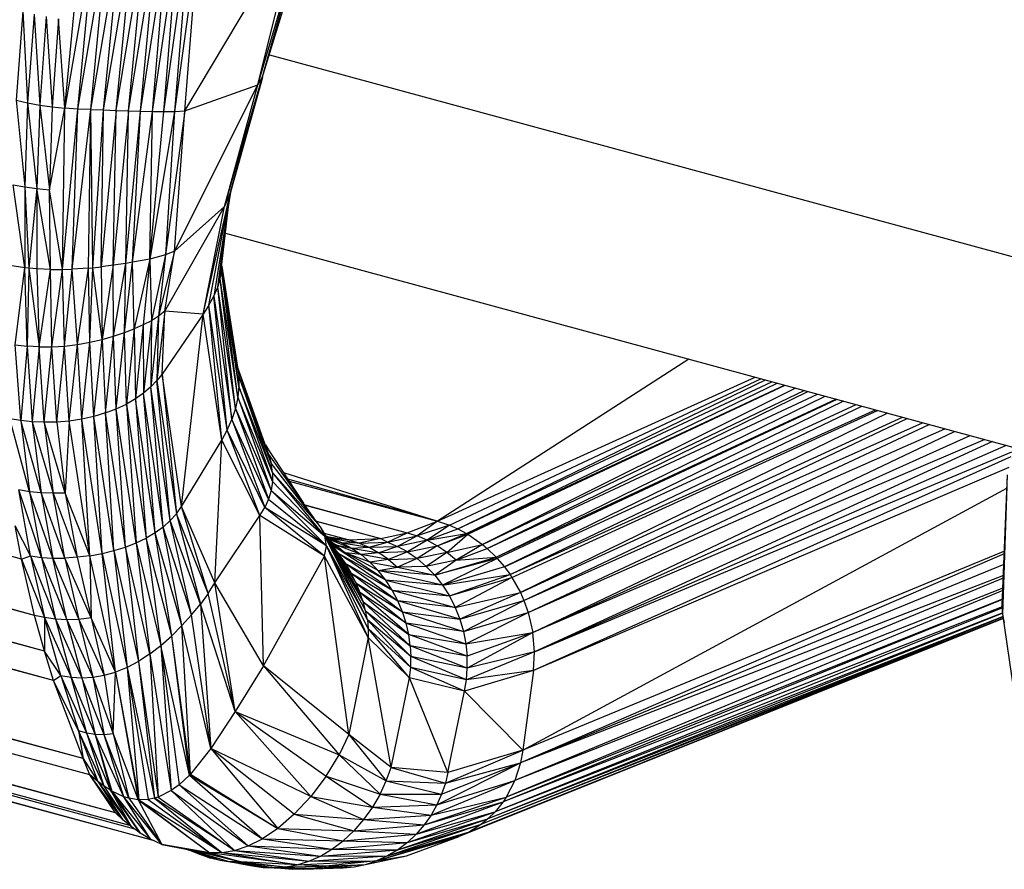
# Paper-space layout '_Trimétrica' of a CAD drawing. Header units: millimetres. Extents: x -426 to 1062, y -989 to 76.
# Tile 9 of 31: x 335 to 358, y -124 to -103. Entities that reach past the tile are written whole.
import ezdxf

# ---------------------------------------------------------------- set-up
doc = ezdxf.new("R2010")
doc.units = ezdxf.units.MM

psp = doc.layouts.new('_Trimétrica')

# ---------------------------------------------------------------- linework, layer by layer
at = {"color": 7, "linetype": 'Continuous', "lineweight": 25}
for p, q in [((334.811, -116.271), (56.477, -40.707)), ((334.811, -116.271), (56.947, -41.425)), ((335.122, -117.61), (56.948, -41.427)), ((335.122, -117.61), (58.743, -43.533)), ((335.357, -118.461), (58.748, -43.538)), ((335.357, -118.461), (59.167, -44.031)), ((335.579, -119.163), (59.172, -44.036)), ((335.579, -119.163), (60.398, -45.475)), ((336.284, -121.026), (60.415, -45.495)), ((336.284, -121.026), (61.427, -46.683)), ((336.445, -121.415), (61.431, -46.687)), ((336.445, -121.415), (61.729, -47.038)), ((337.052, -122.321), (61.738, -47.048)), ((337.052, -122.321), (62.528, -47.974)), ((337.397, -122.619), (62.53, -47.977)), ((337.397, -122.62), (62.758, -48.245)), ((62.759, -48.245), (337.502, -122.697)), ((62.76, -48.247), (337.944, -122.969)), ((62.999, -48.527), (337.948, -122.971)), ((340.552, -104.801), (341.75, -100.849)), ((338.702, -105.583), (341.421, -101.032)), ((340.443, -104.965), (341.629, -100.942)), ((340.443, -104.965), (341.421, -101.032)), ((340.552, -104.801), (341.629, -100.942)), ((335.849, -105.523), (336.252, -101.26)), ((336.56, -101.304), (335.849, -105.523)), ((336.157, -105.543), (336.56, -101.304)), ((336.157, -105.543), (336.869, -101.34)), ((336.463, -105.556), (336.869, -101.34)), ((336.463, -105.556), (337.176, -101.368)), ((336.768, -105.564), (337.176, -101.368)), ((336.768, -105.564), (337.477, -101.388)), ((337.068, -105.574), (337.477, -101.388)), ((337.068, -105.574), (337.763, -101.403)), ((337.363, -105.584), (337.763, -101.403)), ((337.363, -105.584), (338.035, -101.412)), ((337.651, -105.593), (338.035, -101.412)), ((337.651, -105.593), (338.297, -101.417)), ((337.931, -105.6), (338.55, -101.416)), ((337.931, -105.6), (338.297, -101.417)), ((338.201, -105.603), (338.798, -101.41)), ((338.201, -105.603), (338.55, -101.416)), ((339.042, -101.397), (338.458, -105.598)), ((338.798, -101.41), (338.458, -105.598)), ((338.702, -105.583), (339.042, -101.397)), ((334.845, -103.214), (334.686, -105.335)), ((334.845, -103.214), (334.959, -105.395)), ((335.115, -103.278), (334.959, -105.395)), ((335.115, -103.278), (335.246, -105.447)), ((335.399, -103.338), (335.246, -105.447)), ((335.399, -103.338), (335.544, -105.49)), ((335.695, -103.39), (335.544, -105.49)), ((335.849, -105.523), (335.695, -103.39)), ((340.72, -104.247), (358.886, -109.185)), ((339.649, -107.862), (340.552, -104.801)), ((340.554, -104.794), (339.795, -107.522)), ((339.795, -107.522), (340.552, -104.801)), ((340.443, -104.965), (340.552, -104.801)), ((338.458, -108.934), (340.443, -104.965)), ((338.702, -105.583), (340.443, -104.965)), ((339.649, -107.862), (340.443, -104.965)), ((334.686, -105.335), (334.959, -105.395)), ((334.686, -105.335), (334.892, -107.399)), ((334.959, -105.395), (334.892, -107.399)), ((334.959, -105.395), (335.246, -105.447)), ((334.959, -105.395), (335.182, -107.44)), ((335.246, -105.447), (335.182, -107.44)), ((335.246, -105.447), (335.544, -105.49)), ((335.246, -105.447), (335.481, -107.468)), ((335.544, -105.49), (335.481, -107.468)), ((335.481, -107.468), (335.849, -105.523)), ((335.544, -105.49), (335.849, -105.523)), ((335.786, -109.366), (335.849, -105.523)), ((335.786, -109.366), (336.157, -105.543)), ((336.157, -105.543), (335.849, -105.523)), ((336.017, -109.36), (336.157, -105.543)), ((336.017, -109.36), (336.463, -105.556)), ((336.463, -105.556), (336.157, -105.543)), ((336.408, -109.336), (336.463, -105.556)), ((336.463, -105.556), (336.768, -105.564)), ((336.514, -109.326), (336.463, -105.556)), ((336.514, -109.326), (336.768, -105.564)), ((336.715, -109.304), (336.768, -105.564)), ((337.068, -105.574), (336.715, -109.304)), ((336.768, -105.564), (337.068, -105.574)), ((336.999, -109.267), (337.068, -105.574)), ((337.363, -105.584), (336.999, -109.267)), ((337.068, -105.574), (337.363, -105.584)), ((337.302, -109.221), (337.363, -105.584)), ((337.302, -109.221), (337.651, -105.593)), ((337.363, -105.584), (337.651, -105.593)), ((337.455, -109.196), (337.651, -105.593)), ((337.651, -105.593), (337.931, -105.6)), ((338.458, -105.598), (337.874, -109.118)), ((338.201, -105.603), (338.458, -105.598)), ((338.702, -105.583), (338.246, -109.018)), ((338.458, -105.598), (338.246, -109.018)), ((338.458, -105.598), (338.702, -105.583)), ((338.458, -108.934), (338.702, -105.583)), ((337.455, -109.196), (337.931, -105.6)), ((337.874, -109.118), (337.931, -105.6)), ((337.874, -109.118), (338.201, -105.603)), ((337.931, -105.6), (338.201, -105.603)), ((334.617, -107.348), (334.892, -107.399)), ((334.889, -109.324), (334.617, -107.348)), ((334.892, -107.399), (334.889, -109.324)), ((334.892, -107.399), (335.182, -107.44)), ((334.892, -107.399), (334.99, -109.336)), ((335.182, -107.44), (334.99, -109.336)), ((335.182, -107.44), (335.18, -109.352)), ((335.182, -107.44), (335.481, -107.468)), ((335.504, -109.367), (335.182, -107.44)), ((335.786, -109.366), (335.481, -107.468)), ((335.504, -109.367), (335.481, -107.468)), ((339.144, -110.429), (339.795, -107.522)), ((339.28, -110.214), (339.795, -107.522)), ((339.795, -107.522), (339.397, -110.002)), ((339.551, -109.586), (339.773, -107.66)), ((339.795, -107.522), (339.649, -107.862)), ((338.225, -110.361), (339.649, -107.862)), ((339.649, -107.862), (338.458, -108.934)), ((339.144, -110.429), (339.649, -107.862)), ((339.489, -109.791), (339.736, -107.888)), ((339.676, -108.503), (358.437, -113.602)), ((337.874, -109.118), (337.455, -109.196)), ((337.874, -109.118), (337.501, -110.782)), ((337.874, -109.118), (337.716, -110.688)), ((338.246, -109.018), (337.874, -109.118)), ((337.874, -109.118), (337.909, -110.587)), ((338.246, -109.018), (337.909, -110.587)), ((338.458, -108.934), (338.079, -110.479)), ((338.246, -109.018), (338.079, -110.479)), ((338.225, -110.361), (338.458, -108.934)), ((338.458, -108.934), (338.246, -109.018)), ((334.889, -109.324), (334.536, -109.269)), ((334.665, -111.163), (334.889, -109.324)), ((334.99, -109.336), (334.889, -109.324)), ((334.944, -111.195), (334.889, -109.324)), ((334.99, -109.336), (334.944, -111.195)), ((335.18, -109.352), (334.99, -109.336)), ((334.99, -109.336), (335.236, -111.212)), ((335.504, -109.367), (335.18, -109.352)), ((335.18, -109.352), (335.236, -111.212)), ((336.408, -109.336), (336.017, -109.36)), ((336.145, -111.158), (336.408, -109.336)), ((336.408, -109.336), (336.514, -109.326)), ((336.443, -111.103), (336.408, -109.336)), ((336.443, -111.103), (336.514, -109.326)), ((336.514, -109.326), (336.715, -109.304)), ((336.732, -111.032), (336.514, -109.326)), ((336.999, -109.267), (336.715, -109.304)), ((336.715, -109.304), (336.732, -111.032)), ((336.999, -109.267), (336.732, -111.032)), ((337.302, -109.221), (336.999, -109.267)), ((337.007, -110.953), (336.999, -109.267)), ((337.007, -110.953), (337.302, -109.221)), ((337.264, -110.87), (337.455, -109.196)), ((337.264, -110.87), (337.302, -109.221)), ((337.455, -109.196), (337.302, -109.221)), ((337.501, -110.782), (337.455, -109.196)), ((339.581, -109.39), (339.591, -109.244)), ((339.587, -109.295), (339.995, -112.152)), ((339.588, -109.291), (339.989, -111.9)), ((335.236, -111.212), (335.504, -109.367)), ((335.504, -109.367), (335.786, -109.366)), ((335.536, -111.212), (335.504, -109.367)), ((335.536, -111.212), (335.786, -109.366)), ((335.786, -109.366), (336.017, -109.36)), ((335.841, -111.194), (335.786, -109.366)), ((335.841, -111.194), (336.017, -109.36)), ((336.145, -111.158), (336.017, -109.36)), ((339.489, -109.791), (339.551, -109.586)), ((339.551, -109.586), (339.581, -109.39)), ((339.909, -112.677), (339.551, -109.586)), ((339.968, -112.413), (339.551, -109.586)), ((339.968, -112.413), (339.581, -109.39)), ((339.995, -112.152), (339.581, -109.39)), ((339.397, -110.002), (339.489, -109.791)), ((339.823, -112.941), (339.489, -109.791)), ((339.909, -112.677), (339.489, -109.791)), ((339.28, -110.214), (339.397, -110.002)), ((339.713, -113.196), (339.397, -110.002)), ((339.397, -110.002), (339.823, -112.941)), ((339.28, -110.214), (339.144, -110.429)), ((339.584, -113.438), (339.28, -110.214)), ((339.713, -113.196), (339.28, -110.214)), ((338.079, -110.479), (337.892, -112.165)), ((338.079, -110.479), (337.909, -110.587)), ((338.225, -110.361), (338.038, -112.012)), ((338.079, -110.479), (338.038, -112.012)), ((338.225, -110.361), (338.079, -110.479)), ((338.162, -111.862), (338.225, -110.361)), ((339.144, -110.429), (338.162, -111.862)), ((339.144, -110.429), (338.225, -110.361)), ((338.629, -115.014), (339.144, -110.429)), ((339.584, -113.438), (339.144, -110.429)), ((337.716, -110.688), (337.501, -110.782)), ((337.716, -110.688), (337.529, -112.448)), ((337.909, -110.587), (337.716, -110.688)), ((337.716, -110.688), (337.723, -112.311)), ((337.909, -110.587), (337.723, -112.311)), ((337.909, -110.587), (337.892, -112.165)), ((336.732, -111.032), (337.007, -110.953)), ((336.812, -112.787), (337.007, -110.953)), ((337.007, -110.953), (337.264, -110.87)), ((337.072, -112.688), (337.007, -110.953)), ((337.072, -112.688), (337.264, -110.87)), ((337.264, -110.87), (337.501, -110.782)), ((337.312, -112.574), (337.264, -110.87)), ((337.501, -110.782), (337.312, -112.574)), ((337.501, -110.782), (337.529, -112.448)), ((334.665, -111.163), (334.944, -111.195)), ((334.793, -112.967), (334.665, -111.163)), ((334.944, -111.195), (334.793, -112.967)), ((335.236, -111.212), (334.944, -111.195)), ((334.944, -111.195), (335.069, -112.997)), ((335.236, -111.212), (335.069, -112.997)), ((335.236, -111.212), (335.536, -111.212)), ((335.356, -113.009), (335.236, -111.212)), ((335.356, -113.009), (335.536, -111.212)), ((335.536, -111.212), (335.841, -111.194)), ((335.652, -113.003), (335.536, -111.212)), ((335.652, -113.003), (335.841, -111.194)), ((335.841, -111.194), (336.145, -111.158)), ((335.951, -112.979), (335.841, -111.194)), ((335.951, -112.979), (336.145, -111.158)), ((336.145, -111.158), (336.443, -111.103)), ((336.247, -112.934), (336.145, -111.158)), ((336.247, -112.934), (336.443, -111.103)), ((336.443, -111.103), (336.732, -111.032)), ((336.535, -112.87), (336.443, -111.103)), ((336.535, -112.87), (336.732, -111.032)), ((336.732, -111.032), (336.812, -112.787)), ((340.703, -113.757), (339.953, -111.667)), ((340.703, -113.757), (339.956, -111.684)), ((339.956, -111.685), (340.765, -113.982)), ((350.716, -111.503), (344.73, -115.369)), ((338.162, -111.862), (338.038, -112.012)), ((338.629, -115.014), (338.162, -111.862)), ((338.162, -111.862), (338.504, -115.188)), ((339.989, -111.9), (339.995, -112.152)), ((340.796, -114.204), (339.989, -111.9)), ((340.765, -113.982), (339.989, -111.9)), ((344.73, -115.369), (352.298, -111.933)), ((337.892, -112.165), (337.723, -112.311)), ((338.038, -112.012), (337.892, -112.165)), ((338.188, -115.505), (337.892, -112.165)), ((338.358, -115.352), (337.892, -112.165)), ((338.358, -115.352), (338.038, -112.012)), ((338.038, -112.012), (338.504, -115.188)), ((339.995, -112.152), (339.968, -112.413)), ((339.995, -112.152), (340.796, -114.423)), ((340.796, -114.204), (339.995, -112.152)), ((345.015, -115.463), (352.437, -111.971)), ((345.208, -115.547), (352.544, -112)), ((345.208, -115.547), (352.697, -112.042)), ((345.419, -115.659), (352.826, -112.077)), ((345.419, -115.659), (352.995, -112.123)), ((345.448, -115.676), (353.014, -112.128)), ((337.723, -112.311), (337.529, -112.448)), ((337.995, -115.645), (337.723, -112.311)), ((338.188, -115.505), (337.723, -112.311)), ((353.262, -112.195), (345.801, -115.922)), ((345.801, -115.922), (353.466, -112.251)), ((345.911, -116.015), (353.552, -112.274)), ((345.911, -116.015), (353.782, -112.337)), ((346.125, -116.224), (353.964, -112.386)), ((337.072, -112.688), (337.312, -112.574)), ((337.529, -112.448), (337.312, -112.574)), ((337.312, -112.574), (337.543, -115.885)), ((337.312, -112.574), (337.78, -115.772)), ((337.529, -112.448), (337.78, -115.772)), ((337.995, -115.645), (337.529, -112.448)), ((339.968, -112.413), (339.909, -112.677)), ((339.968, -112.413), (340.764, -114.636)), ((340.796, -114.423), (339.968, -112.413)), ((346.125, -116.224), (354.222, -112.456)), ((354.246, -112.463), (346.153, -116.254)), ((354.407, -112.506), (346.324, -116.456)), ((346.324, -116.456), (354.708, -112.588)), ((346.457, -116.639), (354.844, -112.625)), ((336.535, -112.87), (336.247, -112.934)), ((336.812, -112.787), (336.535, -112.87)), ((336.732, -116.134), (336.535, -112.87)), ((337.016, -116.065), (336.535, -112.87)), ((336.812, -112.787), (337.072, -112.688)), ((337.016, -116.065), (336.812, -112.787)), ((337.288, -115.982), (336.812, -112.787)), ((337.288, -115.982), (337.072, -112.688)), ((337.543, -115.885), (337.072, -112.688)), ((339.909, -112.677), (339.823, -112.941)), ((339.909, -112.677), (340.702, -114.842)), ((339.909, -112.677), (340.764, -114.636)), ((346.457, -116.639), (355.164, -112.712)), ((346.502, -116.708), (355.213, -112.726)), ((355.453, -112.791), (346.704, -117.069)), ((334.793, -112.967), (334.532, -112.923)), ((335.006, -114.663), (334.532, -112.923)), ((335.069, -112.997), (334.793, -112.967)), ((335.281, -114.691), (334.793, -112.967)), ((334.793, -112.967), (335.006, -114.663)), ((335.356, -113.009), (335.069, -112.997)), ((335.069, -112.997), (335.565, -114.702)), ((335.069, -112.997), (335.281, -114.691)), ((335.652, -113.003), (335.356, -113.009)), ((335.855, -114.696), (335.356, -113.009)), ((335.356, -113.009), (335.565, -114.702)), ((335.951, -112.979), (335.652, -113.003)), ((335.652, -113.003), (335.855, -114.696)), ((335.951, -112.979), (335.855, -114.696)), ((336.247, -112.934), (335.951, -112.979)), ((336.439, -116.188), (335.951, -112.979)), ((336.439, -116.188), (336.247, -112.934)), ((336.732, -116.134), (336.247, -112.934)), ((339.713, -113.196), (339.823, -112.941)), ((339.823, -112.941), (340.612, -115.042)), ((340.702, -114.842), (339.823, -112.941)), ((346.704, -117.069), (355.808, -112.887)), ((346.788, -117.255), (355.922, -112.918)), ((346.788, -117.255), (356.288, -113.018)), ((346.891, -117.542), (356.448, -113.061)), ((339.584, -113.438), (339.713, -113.196)), ((340.493, -115.232), (339.713, -113.196)), ((340.612, -115.042), (339.713, -113.196)), ((346.891, -117.542), (356.82, -113.162)), ((347.002, -118.017), (357.052, -113.225)), ((347.002, -118.017), (357.421, -113.326)), ((338.629, -115.014), (339.584, -113.438)), ((339.424, -116.834), (339.584, -113.438)), ((340.493, -115.232), (339.584, -113.438)), ((340.629, -113.55), (340.698, -113.664)), ((340.636, -113.571), (341.536, -114.934)), ((357.769, -113.42), (347.002, -118.017)), ((357.952, -113.47), (347.041, -118.476)), ((358.282, -113.56), (347.041, -118.476)), ((340.703, -113.757), (340.765, -113.982)), ((341.839, -115.363), (340.703, -113.757)), ((347.041, -118.476), (358.415, -113.713)), ((340.796, -114.204), (340.765, -113.982)), ((341.932, -115.491), (340.765, -113.982)), ((341.839, -115.363), (340.765, -113.982)), ((358.393, -113.83), (347.015, -118.928)), ((340.796, -114.204), (340.796, -114.423)), ((342.043, -115.727), (340.796, -114.204)), ((341.939, -115.502), (340.796, -114.204)), ((341.932, -115.491), (340.796, -114.204)), ((341.056, -114.208), (344.73, -115.369)), ((358.343, -114.086), (347.015, -118.928)), ((358.186, -117.371), (358.31, -114.26)), ((358.199, -117.581), (358.31, -114.26)), ((340.796, -114.423), (340.764, -114.636)), ((340.796, -114.423), (342.043, -115.727)), ((344.73, -115.369), (341.161, -114.366)), ((341.19, -114.41), (344.73, -115.369)), ((335.006, -114.663), (334.746, -114.62)), ((335.286, -116.231), (334.746, -114.62)), ((335.027, -116.193), (334.746, -114.62)), ((335.281, -114.691), (335.006, -114.663)), ((335.561, -116.25), (335.006, -114.663)), ((335.006, -114.663), (335.286, -116.231)), ((335.565, -114.702), (335.281, -114.691)), ((335.848, -116.248), (335.281, -114.691)), ((335.281, -114.691), (335.561, -116.25)), ((335.855, -114.696), (335.565, -114.702)), ((335.565, -114.702), (336.143, -116.227)), ((335.848, -116.248), (335.565, -114.702)), ((336.439, -116.188), (335.855, -114.696)), ((335.855, -114.696), (336.143, -116.227)), ((340.764, -114.636), (340.702, -114.842)), ((340.764, -114.636), (342.078, -115.95)), ((340.764, -114.636), (342.043, -115.727)), ((346.764, -120.825), (358.297, -114.578)), ((358.199, -117.581), (358.301, -114.532)), ((340.702, -114.842), (340.612, -115.042)), ((340.702, -114.842), (342.078, -115.95)), ((341.567, -114.978), (344.005, -115.643)), ((338.504, -115.188), (338.358, -115.352)), ((338.504, -115.188), (338.629, -115.014)), ((338.504, -115.188), (339.075, -117.34)), ((339.263, -117.086), (338.504, -115.188)), ((339.424, -116.834), (338.629, -115.014)), ((339.263, -117.086), (338.629, -115.014)), ((340.493, -115.232), (340.612, -115.042)), ((342.035, -116.199), (340.612, -115.042)), ((342.078, -115.95), (340.612, -115.042)), ((341.573, -114.986), (344.005, -115.643)), ((338.358, -115.352), (338.188, -115.505)), ((338.865, -117.598), (338.358, -115.352)), ((339.075, -117.34), (338.358, -115.352)), ((339.424, -116.834), (340.493, -115.232)), ((340.581, -118.816), (340.493, -115.232)), ((342.035, -116.199), (340.493, -115.232)), ((341.932, -115.491), (341.839, -115.363)), ((341.839, -115.363), (343.379, -115.78)), ((341.84, -115.363), (343.379, -115.78)), ((344.005, -115.643), (344.73, -115.369)), ((344.73, -115.369), (344.242, -115.719)), ((344.73, -115.369), (345.015, -115.463)), ((335.027, -116.193), (334.658, -115.479)), ((334.811, -116.271), (334.658, -115.479)), ((337.995, -115.645), (337.78, -115.772)), ((338.188, -115.505), (337.995, -115.645)), ((338.392, -118.098), (337.995, -115.645)), ((338.636, -117.852), (337.995, -115.645)), ((338.636, -117.852), (338.188, -115.505)), ((338.865, -117.598), (338.188, -115.505)), ((341.939, -115.502), (341.932, -115.491)), ((342.043, -115.727), (341.939, -115.502)), ((342.953, -117.287), (341.939, -115.502)), ((342.876, -117.063), (341.939, -115.502)), ((342.026, -115.648), (342.624, -115.81)), ((342.027, -115.649), (342.624, -115.81)), ((343.379, -115.78), (344.005, -115.643)), ((343.538, -115.866), (344.005, -115.643)), ((344.005, -115.643), (344.242, -115.719)), ((345.015, -115.463), (344.242, -115.719)), ((345.015, -115.463), (344.481, -115.821)), ((344.481, -115.821), (345.208, -115.547)), ((344.481, -115.821), (345.419, -115.659)), ((344.719, -115.951), (345.419, -115.659)), ((344.719, -115.951), (345.448, -115.676)), ((344.951, -116.109), (345.448, -115.676)), ((345.015, -115.463), (345.208, -115.547)), ((345.208, -115.547), (345.419, -115.659)), ((345.419, -115.659), (345.448, -115.676)), ((345.448, -115.676), (345.801, -115.922)), ((337.288, -115.982), (337.543, -115.885)), ((337.543, -115.885), (337.78, -115.772)), ((337.543, -115.885), (337.871, -118.531)), ((337.543, -115.885), (338.136, -118.326)), ((337.78, -115.772), (338.136, -118.326)), ((338.392, -118.098), (337.78, -115.772)), ((342.078, -115.95), (342.043, -115.727)), ((343.056, -117.717), (342.043, -115.727)), ((342.043, -115.727), (342.953, -117.287)), ((342.043, -115.727), (343.014, -117.505)), ((342.213, -115.779), (342.072, -115.723)), ((342.075, -115.728), (342.213, -115.779)), ((342.449, -115.881), (342.08, -115.737)), ((342.086, -115.729), (342.624, -115.81)), ((342.087, -115.749), (342.782, -116.832)), ((342.449, -115.881), (342.11, -115.784)), ((342.112, -115.788), (342.68, -116.009)), ((342.117, -115.795), (342.665, -116.598)), ((342.12, -115.799), (342.305, -115.933)), ((342.136, -115.824), (342.305, -115.933)), ((342.467, -116.08), (342.153, -115.849)), ((342.213, -115.779), (342.449, -115.881)), ((342.213, -115.779), (342.861, -115.886)), ((342.624, -115.81), (342.213, -115.779)), ((342.449, -115.881), (342.68, -116.009)), ((342.449, -115.881), (343.097, -115.989)), ((342.861, -115.886), (342.449, -115.881)), ((342.624, -115.81), (343.379, -115.78)), ((342.624, -115.81), (342.861, -115.886)), ((343.379, -115.78), (342.861, -115.886)), ((342.861, -115.886), (343.538, -115.866)), ((342.861, -115.886), (343.097, -115.989)), ((343.097, -115.989), (343.538, -115.866)), ((343.379, -115.78), (343.538, -115.866)), ((343.538, -115.866), (344.242, -115.719)), ((343.538, -115.866), (343.776, -115.969)), ((344.242, -115.719), (343.776, -115.969)), ((344.481, -115.821), (343.776, -115.969)), ((344.481, -115.821), (344.011, -116.099)), ((344.481, -115.821), (344.242, -115.719)), ((344.481, -115.821), (344.719, -115.951)), ((344.951, -116.109), (345.801, -115.922)), ((345.801, -115.922), (345.174, -116.294)), ((345.801, -115.922), (345.911, -116.015)), ((336.439, -116.188), (336.732, -116.134)), ((336.732, -116.134), (337.016, -116.065)), ((336.732, -116.134), (337.329, -118.851)), ((337.055, -118.961), (336.732, -116.134)), ((337.016, -116.065), (337.288, -115.982)), ((337.016, -116.065), (337.329, -118.851)), ((337.016, -116.065), (337.602, -118.707)), ((337.288, -115.982), (337.602, -118.707)), ((337.871, -118.531), (337.288, -115.982)), ((342.035, -116.199), (342.078, -115.95)), ((343.077, -118.135), (342.078, -115.95)), ((342.078, -115.95), (343.056, -117.717)), ((343.077, -117.926), (342.078, -115.95)), ((343.313, -116.545), (342.218, -115.943)), ((343.492, -116.768), (342.221, -115.947)), ((342.37, -116.14), (342.228, -115.958)), ((342.231, -115.962), (342.528, -116.364)), ((342.305, -115.933), (342.487, -116.091)), ((342.904, -116.163), (342.305, -115.933)), ((342.305, -115.933), (342.68, -116.009)), ((342.528, -116.364), (342.37, -116.14)), ((343.649, -117.009), (342.37, -116.14)), ((343.492, -116.768), (342.37, -116.14)), ((342.904, -116.163), (342.537, -116.118)), ((343.116, -116.342), (342.568, -116.135)), ((342.68, -116.009), (343.097, -115.989)), ((342.68, -116.009), (342.904, -116.163)), ((342.68, -116.009), (343.33, -116.119)), ((343.33, -116.119), (342.904, -116.163)), ((343.097, -115.989), (343.776, -115.969)), ((343.097, -115.989), (343.33, -116.119)), ((343.776, -115.969), (343.33, -116.119)), ((344.011, -116.099), (343.33, -116.119)), ((343.556, -116.277), (343.33, -116.119)), ((344.011, -116.099), (343.556, -116.277)), ((344.011, -116.099), (343.776, -115.969)), ((344.011, -116.099), (344.719, -115.951)), ((344.011, -116.099), (344.24, -116.258)), ((344.719, -115.951), (344.24, -116.258)), ((344.951, -116.109), (344.24, -116.258)), ((344.951, -116.109), (344.458, -116.443)), ((344.951, -116.109), (344.719, -115.951)), ((345.174, -116.294), (344.951, -116.109)), ((345.174, -116.294), (345.911, -116.015)), ((345.911, -116.015), (346.125, -116.224)), ((358.235, -116.141), (346.707, -121.128)), ((358.237, -116.084), (346.764, -120.825)), ((334.811, -116.271), (335.027, -116.193)), ((335.122, -117.61), (334.811, -116.271)), ((334.811, -116.271), (335.363, -117.665)), ((335.027, -116.193), (335.286, -116.231)), ((335.027, -116.193), (335.621, -117.701)), ((335.027, -116.193), (335.363, -117.665)), ((335.286, -116.231), (335.561, -116.25)), ((335.286, -116.231), (335.893, -117.715)), ((335.286, -116.231), (335.621, -117.701)), ((335.561, -116.25), (335.848, -116.248)), ((335.561, -116.25), (336.178, -117.706)), ((335.893, -117.715), (335.561, -116.25)), ((336.143, -116.227), (335.848, -116.248)), ((336.471, -117.672), (335.848, -116.248)), ((335.848, -116.248), (336.178, -117.706)), ((336.439, -116.188), (336.143, -116.227)), ((336.143, -116.227), (336.471, -117.672)), ((337.055, -118.961), (336.439, -116.188)), ((336.439, -116.188), (336.471, -117.672)), ((340.581, -118.816), (342.035, -116.199)), ((342.615, -120.449), (342.035, -116.199)), ((343.077, -118.135), (342.035, -116.199)), ((342.528, -116.364), (342.665, -116.598)), ((342.528, -116.364), (343.783, -117.264)), ((342.528, -116.364), (343.649, -117.009)), ((343.116, -116.342), (342.904, -116.163)), ((343.556, -116.277), (342.904, -116.163)), ((343.556, -116.277), (343.116, -116.342)), ((343.116, -116.342), (343.313, -116.545)), ((343.116, -116.342), (343.771, -116.461)), ((343.556, -116.277), (344.24, -116.258)), ((343.556, -116.277), (343.771, -116.461)), ((344.24, -116.258), (343.771, -116.461)), ((344.458, -116.443), (344.24, -116.258)), ((345.174, -116.294), (344.458, -116.443)), ((344.662, -116.655), (346.125, -116.224)), ((346.153, -116.254), (344.662, -116.655)), ((345.174, -116.294), (344.662, -116.655)), ((346.153, -116.254), (344.848, -116.891)), ((345.174, -116.294), (346.125, -116.224)), ((346.125, -116.224), (346.153, -116.254)), ((346.153, -116.254), (346.324, -116.456)), ((342.665, -116.598), (342.782, -116.832)), ((342.665, -116.598), (343.893, -117.528)), ((342.665, -116.598), (343.783, -117.264)), ((343.313, -116.545), (343.771, -116.461)), ((343.492, -116.768), (343.313, -116.545)), ((344.848, -116.891), (343.313, -116.545)), ((344.662, -116.655), (343.313, -116.545)), ((344.458, -116.443), (343.771, -116.461)), ((343.771, -116.461), (344.662, -116.655)), ((344.458, -116.443), (344.662, -116.655)), ((346.324, -116.456), (344.848, -116.891)), ((346.324, -116.456), (346.457, -116.639)), ((358.225, -116.402), (346.707, -121.128)), ((339.263, -117.086), (339.424, -116.834)), ((340.581, -118.816), (339.424, -116.834)), ((339.905, -119.903), (339.424, -116.834)), ((342.782, -116.832), (342.876, -117.063)), ((342.782, -116.832), (343.98, -117.797)), ((342.782, -116.832), (343.893, -117.528)), ((343.649, -117.009), (343.492, -116.768)), ((343.492, -116.768), (345.011, -117.147)), ((344.848, -116.891), (343.492, -116.768)), ((344.662, -116.655), (344.848, -116.891)), ((344.848, -116.891), (346.457, -116.639)), ((345.011, -117.147), (346.457, -116.639)), ((345.011, -117.147), (346.502, -116.708)), ((346.502, -116.708), (345.15, -117.42)), ((346.457, -116.639), (346.502, -116.708)), ((346.502, -116.708), (346.704, -117.069)), ((358.212, -116.726), (346.569, -121.55)), ((358.214, -116.661), (346.707, -121.128)), ((339.263, -117.086), (339.075, -117.34)), ((339.905, -119.903), (339.263, -117.086)), ((342.953, -117.287), (342.876, -117.063)), ((344.041, -118.066), (342.876, -117.063)), ((343.98, -117.797), (342.876, -117.063)), ((343.783, -117.264), (343.649, -117.009)), ((343.649, -117.009), (345.15, -117.42)), ((343.649, -117.009), (345.011, -117.147)), ((344.848, -116.891), (345.011, -117.147)), ((345.15, -117.42), (346.704, -117.069)), ((346.704, -117.069), (345.262, -117.705)), ((358.2, -117.015), (346.367, -121.941)), ((358.202, -116.965), (346.569, -121.55)), ((346.704, -117.069), (346.788, -117.255)), ((343.014, -117.505), (342.953, -117.287)), ((344.079, -118.333), (342.953, -117.287)), ((342.953, -117.287), (344.041, -118.066)), ((343.893, -117.528), (343.783, -117.264)), ((345.262, -117.705), (343.783, -117.264)), ((345.15, -117.42), (343.783, -117.264)), ((345.011, -117.147), (345.15, -117.42)), ((345.262, -117.705), (346.788, -117.255)), ((345.347, -117.997), (346.788, -117.255)), ((358.192, -117.235), (346.293, -122.052)), ((358.192, -117.224), (346.367, -121.941)), ((346.788, -117.255), (346.891, -117.542)), ((338.865, -117.598), (339.075, -117.34)), ((339.075, -117.34), (339.324, -120.784)), ((339.905, -119.903), (339.075, -117.34)), ((343.056, -117.717), (343.014, -117.505)), ((344.093, -118.595), (343.014, -117.505)), ((343.014, -117.505), (344.079, -118.333)), ((343.98, -117.797), (343.893, -117.528)), ((343.893, -117.528), (345.347, -117.997)), ((343.893, -117.528), (345.262, -117.705)), ((345.15, -117.42), (345.262, -117.705)), ((345.347, -117.997), (346.891, -117.542)), ((345.404, -118.292), (346.891, -117.542)), ((358.198, -117.562), (345.93, -122.458)), ((358.19, -117.428), (346.098, -122.292)), ((358.197, -117.552), (346.098, -122.292)), ((358.188, -117.408), (346.293, -122.052)), ((346.891, -117.542), (347.002, -118.017)), ((358.199, -117.581), (358.186, -117.371)), ((335.363, -117.665), (335.122, -117.61)), ((335.357, -118.461), (335.122, -117.61)), ((335.363, -117.665), (335.357, -118.461)), ((335.621, -117.701), (335.363, -117.665)), ((335.363, -117.665), (335.997, -119.083)), ((335.753, -119.047), (335.363, -117.665)), ((335.893, -117.715), (335.621, -117.701)), ((335.621, -117.701), (336.25, -119.096)), ((335.621, -117.701), (335.997, -119.083)), ((336.178, -117.706), (335.893, -117.715)), ((335.893, -117.715), (336.513, -119.082)), ((335.893, -117.715), (336.25, -119.096)), ((336.471, -117.672), (336.178, -117.706)), ((336.178, -117.706), (336.781, -119.038)), ((336.178, -117.706), (336.513, -119.082)), ((337.055, -118.961), (336.471, -117.672)), ((336.471, -117.672), (336.781, -119.038)), ((338.636, -117.852), (338.865, -117.598)), ((339.324, -120.784), (338.865, -117.598)), ((343.056, -117.717), (343.077, -117.926)), ((344.088, -118.85), (343.056, -117.717)), ((344.093, -118.595), (343.056, -117.717)), ((344.041, -118.066), (343.98, -117.797)), ((343.98, -117.797), (345.404, -118.292)), ((345.347, -117.997), (343.98, -117.797)), ((345.262, -117.705), (345.347, -117.997)), ((358.214, -117.683), (345.486, -122.769)), ((358.208, -117.644), (345.775, -122.585)), ((358.213, -117.679), (345.775, -122.585)), ((358.208, -117.639), (345.93, -122.458)), ((358.237, -117.79), (358.199, -117.581)), ((358.691, -120.958), (358.199, -117.581)), ((338.392, -118.098), (338.636, -117.852)), ((338.838, -121.399), (338.636, -117.852)), ((339.324, -120.784), (338.636, -117.852)), ((343.077, -117.926), (343.077, -118.135)), ((344.088, -118.85), (343.077, -117.926)), ((344.062, -119.099), (343.077, -117.926)), ((345.347, -117.997), (345.404, -118.292)), ((345.404, -118.292), (347.002, -118.017)), ((347.002, -118.017), (345.434, -118.585)), ((347.002, -118.017), (345.438, -118.871)), ((347.041, -118.476), (347.002, -118.017)), ((338.136, -118.326), (338.392, -118.098)), ((338.815, -121.423), (338.392, -118.098)), ((338.838, -121.399), (338.392, -118.098)), ((343.077, -118.135), (342.615, -120.449)), ((343.619, -121.234), (343.077, -118.135)), ((344.062, -119.099), (343.077, -118.135)), ((344.079, -118.333), (344.041, -118.066)), ((345.434, -118.585), (344.041, -118.066)), ((344.041, -118.066), (345.404, -118.292)), ((335.753, -119.047), (335.357, -118.461)), ((335.579, -119.163), (335.357, -118.461)), ((337.871, -118.531), (338.136, -118.326)), ((338.136, -118.326), (338.379, -121.788)), ((338.815, -121.423), (338.136, -118.326)), ((338.136, -118.326), (338.57, -121.65)), ((344.079, -118.333), (344.093, -118.595)), ((345.438, -118.871), (344.079, -118.333)), ((345.434, -118.585), (344.079, -118.333)), ((345.404, -118.292), (345.434, -118.585)), ((347.041, -118.476), (345.417, -119.148)), ((347.041, -118.476), (345.438, -118.871)), ((347.015, -118.928), (347.041, -118.476)), ((337.602, -118.707), (337.329, -118.851)), ((337.871, -118.531), (337.602, -118.707)), ((337.602, -118.707), (338.068, -121.94)), ((337.602, -118.707), (337.985, -121.966)), ((337.871, -118.531), (338.379, -121.788)), ((337.871, -118.531), (338.068, -121.94)), ((344.088, -118.85), (344.093, -118.595)), ((345.417, -119.148), (344.093, -118.595)), ((345.438, -118.871), (344.093, -118.595)), ((345.438, -118.871), (345.434, -118.585)), ((336.781, -119.038), (337.055, -118.961)), ((336.998, -120.432), (337.055, -118.961)), ((337.329, -118.851), (337.055, -118.961)), ((337.055, -118.961), (337.608, -122.006)), ((337.055, -118.961), (337.596, -122.005)), ((337.329, -118.851), (337.985, -121.966)), ((337.329, -118.851), (337.608, -122.006)), ((337.329, -118.851), (337.829, -121.998)), ((340.581, -118.816), (339.905, -119.903)), ((340.581, -118.816), (342.386, -120.935)), ((342.615, -120.449), (340.581, -118.816)), ((344.062, -119.099), (344.088, -118.85)), ((345.417, -119.148), (344.088, -118.85)), ((345.37, -119.414), (344.088, -118.85)), ((355.309, -118.844), (345.242, -122.883)), ((347.015, -118.928), (345.37, -119.414)), ((345.417, -119.148), (345.438, -118.871)), ((347.015, -118.928), (345.417, -119.148)), ((347.015, -118.928), (346.764, -120.825)), ((335.579, -119.163), (335.753, -119.047)), ((336.168, -120.362), (335.579, -119.163)), ((336.284, -121.026), (335.579, -119.163)), ((335.753, -119.047), (335.997, -119.083)), ((336.368, -120.42), (335.753, -119.047)), ((335.753, -119.047), (336.168, -120.362)), ((335.997, -119.083), (336.25, -119.096)), ((335.997, -119.083), (336.572, -120.454)), ((336.368, -120.42), (335.997, -119.083)), ((336.25, -119.096), (336.513, -119.082)), ((336.782, -120.46), (336.25, -119.096)), ((336.25, -119.096), (336.572, -120.454)), ((336.513, -119.082), (336.781, -119.038)), ((336.513, -119.082), (336.998, -120.432)), ((336.513, -119.082), (336.782, -120.46)), ((336.781, -119.038), (336.998, -120.432)), ((343.619, -121.234), (344.062, -119.099)), ((344.972, -121.352), (344.062, -119.099)), ((345.37, -119.414), (344.062, -119.099)), ((345.37, -119.414), (345.417, -119.148)), ((344.972, -121.352), (345.37, -119.414)), ((346.764, -120.825), (345.37, -119.414)), ((353.805, -119.445), (345.405, -122.811)), ((339.905, -119.903), (339.324, -120.784)), ((341.706, -121.926), (339.905, -119.903)), ((339.905, -119.903), (342.386, -120.935)), ((339.905, -119.903), (342.075, -121.441)), ((336.368, -120.42), (336.168, -120.362)), ((336.168, -120.362), (336.284, -121.026)), ((336.781, -121.683), (336.168, -120.362)), ((336.168, -120.362), (336.63, -121.57)), ((336.572, -120.454), (336.368, -120.42)), ((336.93, -121.78), (336.368, -120.42)), ((336.781, -121.683), (336.368, -120.42)), ((336.782, -120.46), (336.572, -120.454)), ((337.255, -121.934), (336.572, -120.454)), ((336.572, -120.454), (336.966, -121.801)), ((336.572, -120.454), (336.93, -121.78)), ((336.998, -120.432), (336.782, -120.46)), ((337.373, -121.97), (336.782, -120.46)), ((337.255, -121.934), (336.782, -120.46)), ((336.998, -120.432), (337.596, -122.005)), ((336.998, -120.432), (337.373, -121.97)), ((342.615, -120.449), (342.386, -120.935)), ((343.619, -121.234), (342.615, -120.449)), ((342.615, -120.449), (343.506, -121.552)), ((339.324, -120.784), (338.838, -121.399)), ((341.706, -121.926), (339.324, -120.784)), ((339.324, -120.784), (340.925, -122.688)), ((341.312, -122.349), (339.324, -120.784)), ((344.914, -121.61), (346.764, -120.825)), ((346.764, -120.825), (344.972, -121.352)), ((346.764, -120.825), (346.707, -121.128)), ((336.284, -121.026), (336.63, -121.57)), ((336.445, -121.415), (336.284, -121.026)), ((342.075, -121.441), (342.386, -120.935)), ((342.386, -120.935), (343.357, -121.872)), ((342.386, -120.935), (343.506, -121.552)), ((343.506, -121.552), (343.619, -121.234)), ((344.972, -121.352), (343.619, -121.234)), ((343.619, -121.234), (344.914, -121.61)), ((344.712, -122.124), (346.707, -121.128)), ((344.826, -121.869), (346.707, -121.128)), ((344.914, -121.61), (346.707, -121.128)), ((346.707, -121.128), (346.569, -121.55)), ((336.63, -121.57), (336.445, -121.415)), ((337.229, -122.481), (336.445, -121.415)), ((337.052, -122.321), (336.445, -121.415)), ((338.815, -121.423), (338.57, -121.65)), ((338.838, -121.399), (338.815, -121.423)), ((338.815, -121.423), (340.558, -122.937)), ((338.815, -121.423), (340.925, -122.688)), ((338.838, -121.399), (340.925, -122.688)), ((342.075, -121.441), (341.706, -121.926)), ((342.075, -121.441), (343.176, -122.184)), ((342.075, -121.441), (343.357, -121.872)), ((343.357, -121.872), (343.506, -121.552)), ((343.506, -121.552), (344.914, -121.61)), ((343.506, -121.552), (344.826, -121.869)), ((344.573, -122.372), (346.569, -121.55)), ((344.712, -122.124), (346.569, -121.55)), ((344.972, -121.352), (344.914, -121.61)), ((346.569, -121.55), (346.367, -121.941)), ((336.781, -121.683), (336.63, -121.57)), ((336.63, -121.57), (337.425, -122.642)), ((336.63, -121.57), (337.229, -122.481)), ((336.93, -121.78), (336.781, -121.683)), ((337.425, -122.642), (336.781, -121.683)), ((336.966, -121.801), (336.93, -121.78)), ((337.644, -122.799), (336.93, -121.78)), ((336.93, -121.78), (337.425, -122.642)), ((338.379, -121.788), (338.068, -121.94)), ((338.57, -121.65), (338.379, -121.788)), ((338.379, -121.788), (340.213, -123.107)), ((338.379, -121.788), (339.889, -123.211)), ((338.57, -121.65), (340.558, -122.937)), ((338.57, -121.65), (340.213, -123.107)), ((344.914, -121.61), (344.826, -121.869)), ((337.255, -121.934), (336.966, -121.801)), ((336.966, -121.801), (337.888, -122.943)), ((336.966, -121.801), (337.644, -122.799)), ((337.373, -121.97), (337.255, -121.934)), ((338.155, -123.069), (337.255, -121.934)), ((337.888, -122.943), (337.255, -121.934)), ((337.596, -122.005), (337.373, -121.97)), ((337.373, -121.97), (338.155, -123.069)), ((337.608, -122.006), (337.596, -122.005)), ((337.596, -122.005), (339.298, -123.267)), ((337.596, -122.005), (338.155, -123.069)), ((337.829, -121.998), (337.608, -122.006)), ((337.608, -122.006), (339.585, -123.262)), ((337.608, -122.006), (339.298, -123.267)), ((337.985, -121.966), (337.829, -121.998)), ((337.829, -121.998), (339.585, -123.262)), ((338.068, -121.94), (337.985, -121.966)), ((339.889, -123.211), (337.985, -121.966)), ((337.985, -121.966), (339.585, -123.262)), ((338.068, -121.94), (339.889, -123.211)), ((341.706, -121.926), (341.312, -122.349)), ((341.706, -121.926), (342.965, -122.478)), ((341.706, -121.926), (343.176, -122.184)), ((343.357, -121.872), (343.176, -122.184)), ((343.357, -121.872), (344.826, -121.869)), ((343.357, -121.872), (344.712, -122.124)), ((344.409, -122.607), (346.367, -121.941)), ((344.573, -122.372), (346.367, -121.941)), ((344.826, -121.869), (344.712, -122.124)), ((346.367, -121.941), (346.293, -122.052)), ((343.176, -122.184), (342.965, -122.478)), ((343.176, -122.184), (344.712, -122.124)), ((343.176, -122.184), (344.573, -122.372)), ((344.22, -122.826), (346.293, -122.052)), ((344.409, -122.607), (346.293, -122.052)), ((344.712, -122.124), (344.573, -122.372)), ((346.293, -122.052), (346.098, -122.292)), ((337.229, -122.481), (337.052, -122.321)), ((337.425, -122.642), (337.229, -122.481)), ((341.312, -122.349), (340.925, -122.688)), ((341.312, -122.349), (342.73, -122.746)), ((341.312, -122.349), (342.965, -122.478)), ((342.965, -122.478), (342.73, -122.746)), ((342.965, -122.478), (344.573, -122.372)), ((342.965, -122.478), (344.409, -122.607)), ((343.779, -123.198), (345.93, -122.458)), ((344.009, -123.025), (346.098, -122.292)), ((344.009, -123.025), (345.93, -122.458)), ((344.22, -122.826), (346.098, -122.292)), ((344.573, -122.372), (344.409, -122.607)), ((345.93, -122.458), (345.775, -122.585)), ((346.098, -122.292), (345.93, -122.458)), ((337.644, -122.799), (337.425, -122.642)), ((340.925, -122.688), (340.558, -122.937)), ((340.925, -122.688), (342.477, -122.983)), ((340.925, -122.688), (342.73, -122.746)), ((342.73, -122.746), (344.409, -122.607)), ((343.534, -123.345), (345.775, -122.585)), ((343.779, -123.198), (345.775, -122.585)), ((344.409, -122.607), (344.22, -122.826)), ((345.775, -122.585), (345.486, -122.769)), ((337.888, -122.943), (337.644, -122.799)), ((338.155, -123.069), (337.888, -122.943)), ((340.213, -123.107), (340.558, -122.937)), ((340.558, -122.937), (342.211, -123.183)), ((340.558, -122.937), (342.477, -122.983)), ((342.477, -122.983), (342.73, -122.746)), ((342.477, -122.983), (344.22, -122.826)), ((342.73, -122.746), (344.22, -122.826)), ((343.277, -123.462), (345.405, -122.811)), ((343.277, -123.462), (345.242, -122.883)), ((343.534, -123.345), (345.486, -122.769)), ((343.534, -123.345), (345.405, -122.811)), ((343.985, -123.345), (345.242, -122.883)), ((344.22, -122.826), (344.009, -123.025)), ((345.405, -122.811), (345.242, -122.883)), ((345.486, -122.769), (345.405, -122.811)), ((339.298, -123.267), (338.155, -123.069)), ((338.155, -123.069), (339.029, -123.237)), ((338.682, -123.17), (338.843, -123.214)), ((338.684, -123.17), (338.842, -123.213)), ((338.778, -123.188), (339.317, -123.396)), ((339.547, -123.452), (338.8, -123.193)), ((339.889, -123.211), (340.213, -123.107)), ((340.213, -123.107), (342.211, -123.183)), ((340.213, -123.107), (341.937, -123.347)), ((341.937, -123.347), (342.211, -123.183)), ((341.937, -123.347), (343.779, -123.198)), ((342.211, -123.183), (342.477, -122.983)), ((342.211, -123.183), (344.009, -123.025)), ((342.211, -123.183), (343.779, -123.198)), ((342.477, -122.983), (344.009, -123.025)), ((343.779, -123.198), (343.534, -123.345)), ((344.009, -123.025), (343.779, -123.198)), ((338.838, -123.212), (339.097, -123.319)), ((338.858, -123.204), (339.789, -123.483)), ((340.041, -123.483), (338.957, -123.223)), ((339.029, -123.237), (339.298, -123.267)), ((339.029, -123.237), (340.041, -123.483)), ((339.317, -123.396), (339.097, -123.319)), ((339.585, -123.262), (339.298, -123.267)), ((341.382, -123.557), (339.298, -123.267)), ((339.298, -123.267), (340.041, -123.483)), ((339.547, -123.452), (339.317, -123.396)), ((339.585, -123.262), (339.889, -123.211)), ((339.585, -123.262), (341.66, -123.471)), ((339.585, -123.262), (341.382, -123.557)), ((339.889, -123.211), (341.937, -123.347)), ((339.889, -123.211), (341.66, -123.471)), ((341.66, -123.471), (343.534, -123.345)), ((341.66, -123.471), (341.937, -123.347)), ((341.937, -123.347), (343.534, -123.345)), ((343.012, -123.548), (343.985, -123.345)), ((343.534, -123.345), (343.277, -123.462)), ((343.277, -123.462), (343.985, -123.345)), ((339.789, -123.483), (339.547, -123.452)), ((340.835, -123.625), (339.547, -123.452)), ((340.571, -123.617), (339.547, -123.452)), ((340.041, -123.483), (339.789, -123.483)), ((339.789, -123.483), (341.106, -123.606)), ((339.789, -123.483), (340.835, -123.625)), ((340.011, -123.527), (340.316, -123.584)), ((341.382, -123.557), (340.041, -123.483)), ((340.041, -123.483), (341.106, -123.606)), ((340.316, -123.584), (340.571, -123.617)), ((340.571, -123.617), (340.835, -123.625)), ((341.531, -123.663), (340.571, -123.617)), ((342.072, -123.587), (340.835, -123.625)), ((341.106, -123.606), (340.835, -123.625)), ((340.835, -123.625), (341.8, -123.64)), ((340.99, -123.637), (341.268, -123.659)), ((341.106, -123.606), (341.382, -123.557)), ((341.106, -123.606), (342.072, -123.587)), ((341.531, -123.663), (341.268, -123.659)), ((341.382, -123.557), (343.277, -123.462)), ((341.382, -123.557), (341.66, -123.471)), ((342.072, -123.587), (341.382, -123.557)), ((341.531, -123.663), (342.745, -123.604)), ((341.531, -123.663), (342.479, -123.629)), ((341.8, -123.64), (341.531, -123.663)), ((341.66, -123.471), (343.277, -123.462)), ((341.8, -123.64), (343.012, -123.548)), ((342.072, -123.587), (341.8, -123.64)), ((341.8, -123.64), (342.745, -123.604)), ((343.277, -123.462), (342.072, -123.587)), ((342.072, -123.587), (343.012, -123.548)), ((342.479, -123.629), (342.745, -123.604)), ((342.745, -123.604), (343.012, -123.548)), ((343.012, -123.548), (343.277, -123.462))]:
    psp.add_line(p, q, dxfattribs=at)

doc.saveas('drawing.dxf')
